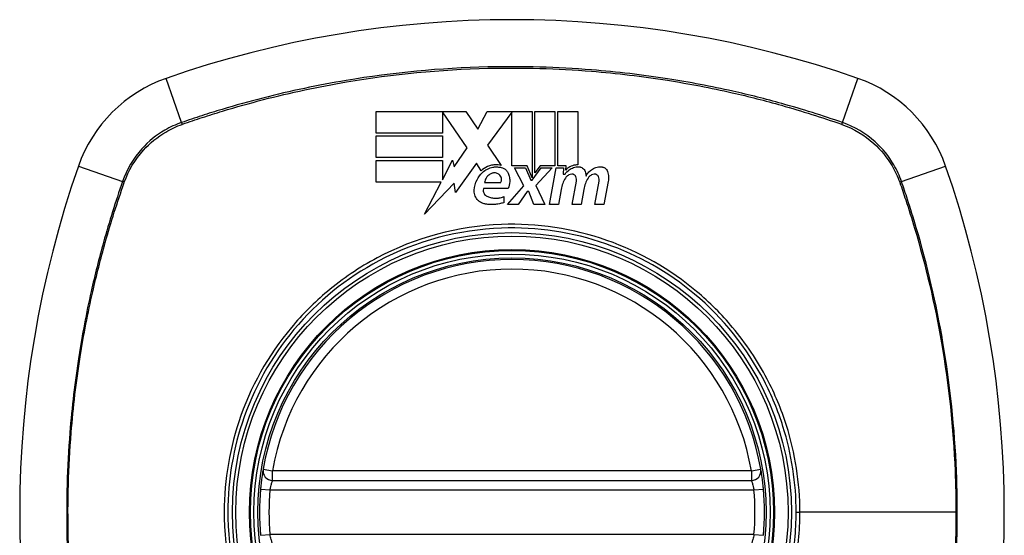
# Model space of a CAD drawing. Header units: inches. Extents: x 101 to 245, y 72 to 111.
# Tile 14 of 38: x 171.096 to 172.316, y 91.32 to 91.959. Entities that reach past the tile are written whole.
import ezdxf

# ---------------------------------------------------------------- set-up
doc = ezdxf.new("R2010")
doc.units = ezdxf.units.IN
doc.header["$MEASUREMENT"] = 0
doc.layers.add('Visible Edges(ANSI)', color=7, linetype='Continuous', lineweight=25)
doc.layers.add('Visible Tangent Edges(ANSI)', color=7, linetype='Continuous', lineweight=25)

msp = doc.modelspace()

# ---------------------------------------------------------------- linework, layer by layer
at = {"layer": 'Visible Edges(ANSI)'}
for p, q in [((171.5373, 91.8181), (171.5373, 91.8448)), ((171.5373, 91.8448), (171.6488, 91.8448)), ((171.6503, 91.7996), (171.6196, 91.8443)), ((171.6196, 91.8443), (171.6196, 91.8181)), ((171.6488, 91.8448), (171.6635, 91.8231)), ((171.6635, 91.8231), (171.6751, 91.8448)), ((171.6751, 91.8448), (171.7308, 91.8448)), ((171.7058, 91.8438), (171.6753, 91.803)), ((171.7058, 91.7775), (171.7058, 91.8438)), ((171.7308, 91.8448), (171.7308, 91.7627)), ((171.7343, 91.7688), (171.7343, 91.8448)), ((171.7343, 91.8448), (171.7591, 91.8448)), ((171.7591, 91.8448), (171.7591, 91.7775)), ((171.7626, 91.7775), (171.7626, 91.8448)), ((171.7626, 91.8448), (171.7873, 91.8448)), ((171.7873, 91.8448), (171.7873, 91.7786)), ((171.6196, 91.8181), (171.5373, 91.8181)), ((171.5373, 91.7878), (171.5373, 91.8146)), ((171.5373, 91.8146), (171.6196, 91.8146)), ((171.6196, 91.8146), (171.6196, 91.7878)), ((171.634, 91.7762), (171.6503, 91.7996)), ((171.6753, 91.803), (171.6926, 91.7781)), ((171.6196, 91.7878), (171.5373, 91.7878)), ((171.5373, 91.7573), (171.5373, 91.7841)), ((171.5373, 91.7841), (171.6196, 91.7841)), ((171.6196, 91.7601), (171.6323, 91.7846)), ((171.6196, 91.7841), (171.6196, 91.7601)), ((171.6323, 91.7846), (171.634, 91.7762)), ((171.6618, 91.781), (171.6357, 91.7443)), ((171.6676, 91.7713), (171.6618, 91.781)), ((171.7246, 91.7775), (171.7058, 91.7775)), ((171.7206, 91.7528), (171.7091, 91.7751)), ((171.7091, 91.7751), (171.7226, 91.7751)), ((171.7226, 91.7751), (171.7291, 91.7598)), ((171.7308, 91.7627), (171.7246, 91.7775)), ((171.7308, 91.7598), (171.742, 91.7751)), ((171.7406, 91.7775), (171.7343, 91.7688)), ((171.7556, 91.7751), (171.7353, 91.753)), ((171.7591, 91.7775), (171.7406, 91.7775)), ((171.742, 91.7751), (171.7556, 91.7751)), ((171.7523, 91.7296), (171.7604, 91.7751)), ((171.7604, 91.7751), (171.7698, 91.7751)), ((171.7728, 91.7775), (171.7626, 91.7775)), ((171.7698, 91.7751), (171.7691, 91.7671)), ((171.7724, 91.7723), (171.7728, 91.7775)), ((171.6182, 91.7573), (171.5373, 91.7573)), ((171.5975, 91.7176), (171.6182, 91.7573)), ((171.634, 91.7561), (171.5975, 91.7176)), ((171.6357, 91.7443), (171.634, 91.7561)), ((171.6718, 91.7568), (171.6918, 91.7568)), ((171.7291, 91.7598), (171.7308, 91.7598)), ((171.7691, 91.7671), (171.7716, 91.7671)), ((171.7806, 91.7296), (171.7857, 91.7583)), ((171.8086, 91.7296), (171.8137, 91.7583)), ((171.8251, 91.7582), (171.8196, 91.7296)), ((171.7011, 91.7493), (171.6706, 91.7493)), ((171.7001, 91.7296), (171.7206, 91.7528)), ((171.7248, 91.7458), (171.7136, 91.7296)), ((171.7268, 91.7458), (171.7248, 91.7458)), ((171.7331, 91.7296), (171.7268, 91.7458)), ((171.7353, 91.753), (171.7466, 91.7296)), ((171.7667, 91.7483), (171.7633, 91.7296)), ((171.7949, 91.7483), (171.7916, 91.7296)), ((171.6956, 91.7393), (171.6956, 91.7318)), ((171.7136, 91.7296), (171.7001, 91.7296)), ((171.7466, 91.7296), (171.7331, 91.7296)), ((171.7633, 91.7296), (171.7523, 91.7296)), ((171.7916, 91.7296), (171.7806, 91.7296)), ((171.8196, 91.7296), (171.8086, 91.7296)), ((171.409, 91.3877), (172.0026, 91.3877))]:
    msp.add_line(p, q, dxfattribs=at)
for radius in [0.3199, 0.315]:
    msp.add_circle((171.7058, 91.3483), radius, dxfattribs=at)
for centre, radius, start, end in [((171.7058, 90.6594), 1.2992, 70.7337, 109.2663), ((171.3356, 91.7186), 0.1772, 109.2663, 160.7337), ((172.0761, 91.7186), 0.1772, 19.2663, 70.7337), ((172.3948, 91.3483), 1.2992, 160.7337, 199.2663), ((171.0169, 91.3483), 1.2992, 340.7337, 19.2663), ((171.7058, 91.3483), 0.313, 9.784, 170.216), ((171.409, 91.3995), 0.0118, 170.216, 270), ((172.0026, 91.3995), 0.0118, 270, 9.784), ((171.7058, 91.3483), 0.313, 174.7499, 185.2501), ((171.7058, 91.3483), 0.313, 354.7499, 5.2501)]:
    msp.add_arc(centre, radius, start, end, dxfattribs=at)
for points, knots in [([(171.6591, 91.7473), (171.6594, 91.7518), (171.6605, 91.7562), (171.6642, 91.7635), (171.6664, 91.7665), (171.6691, 91.7691)], [-0.0651785, -0.0651785, -0.0651785, -0.0651785, -0.02911205, -0.02911205, 0, 0, 0, 0]), ([(171.6926, 91.7781), (171.6913, 91.7784), (171.69, 91.7786), (171.6882, 91.7787), (171.6878, 91.7788), (171.687, 91.7788), (171.6866, 91.7788), (171.686, 91.7788), (171.6857, 91.7788), (171.6852, 91.7788), (171.6849, 91.7787), (171.6843, 91.7787), (171.6838, 91.7787), (171.6824, 91.7785), (171.6815, 91.7783), (171.6789, 91.7778), (171.6772, 91.7773), (171.6727, 91.7753), (171.67, 91.7735), (171.6676, 91.7713)], [-0.06899169, -0.06899169, -0.06899169, -0.06899169, -0.05878002, -0.05878002, -0.05561, -0.05561, -0.05273167, -0.05273167, -0.05061216, -0.05061216, -0.04865735, -0.04865735, -0.04550856, -0.04550856, -0.03795067, -0.03795067, -0.02502911, -0.02502911, 0, 0, 0, 0]), ([(171.6691, 91.7691), (171.6709, 91.7709), (171.673, 91.7724), (171.6775, 91.7746), (171.6798, 91.7754), (171.6829, 91.7759), (171.6835, 91.776), (171.6845, 91.7761), (171.6848, 91.7761), (171.6853, 91.7762), (171.6856, 91.7762), (171.6861, 91.7762), (171.6864, 91.7762), (171.6871, 91.7762), (171.6876, 91.7762), (171.6889, 91.7761), (171.6897, 91.776), (171.6906, 91.7758)], [-0.06373187, -0.06373187, -0.06373187, -0.06373187, -0.04404665, -0.04404665, -0.02524201, -0.02524201, -0.02033555, -0.02033555, -0.01791741, -0.01791741, -0.01602226, -0.01602226, -0.01392522, -0.01392522, -0.01050046, -0.01050046, -0.00386231, -0.00386231, -0.00386231, -0.00386231]), ([(171.6811, 91.7683), (171.68, 91.7679), (171.6789, 91.7674), (171.6773, 91.7663), (171.6766, 91.7658), (171.6751, 91.7643), (171.6743, 91.7633), (171.6727, 91.7606), (171.6721, 91.7587), (171.6718, 91.7568)], [-0.04086178, -0.04086178, -0.04086178, -0.04086178, -0.03180686, -0.03180686, -0.02543884, -0.02543884, -0.01530154, -0.01530154, 0, 0, 0, 0]), ([(171.6898, 91.7668), (171.6894, 91.7672), (171.689, 91.7675), (171.6879, 91.7681), (171.6872, 91.7683), (171.6859, 91.7687), (171.6853, 91.7688), (171.6845, 91.7688), (171.6843, 91.7689), (171.6841, 91.7689), (171.684, 91.7689), (171.6838, 91.7688), (171.6837, 91.7688), (171.6835, 91.7688), (171.6834, 91.7688), (171.6831, 91.7688), (171.6829, 91.7688), (171.6822, 91.7687), (171.6816, 91.7685), (171.6811, 91.7683)], [-0.02524521, -0.02524521, -0.02524521, -0.02524521, -0.02119963, -0.02119963, -0.01548649, -0.01548649, -0.0107886, -0.0107886, -0.00949271, -0.00949271, -0.00871746, -0.00871746, -0.00802869, -0.00802869, -0.00716605, -0.00716605, -0.00583345, -0.00583345, -0.00150535, -0.00150535, -0.00150535, -0.00150535]), ([(171.6906, 91.7758), (171.6912, 91.7758), (171.6917, 91.7757), (171.6934, 91.7753), (171.6945, 91.7749), (171.6968, 91.7737), (171.6979, 91.7728), (171.6998, 91.7707), (171.7006, 91.7696), (171.7011, 91.7683)], [-0.03526655, -0.03526655, -0.03526655, -0.03526655, -0.03088657, -0.03088657, -0.02197862, -0.02197862, -0.01079591, -0.01079591, 0, 0, 0, 0]), ([(171.7011, 91.7683), (171.7018, 91.7667), (171.7024, 91.765), (171.703, 91.7615), (171.7031, 91.7597), (171.703, 91.755), (171.7023, 91.7521), (171.7011, 91.7493)], [-0.05252162, -0.05252162, -0.05252162, -0.05252162, -0.03802982, -0.03802982, -0.02406892, -0.02406892, 0, 0, 0, 0]), ([(171.7716, 91.7671), (171.7729, 91.7692), (171.7747, 91.7711), (171.7785, 91.7738), (171.7802, 91.7747), (171.7842, 91.776), (171.7864, 91.7763), (171.7886, 91.7763)], [-0.0529494, -0.0529494, -0.0529494, -0.0529494, -0.03254649, -0.03254649, -0.01730062, -0.01730062, -0.00039707, -0.00039707, -0.00039707, -0.00039707]), ([(171.7873, 91.7786), (171.7864, 91.7786), (171.7854, 91.7786), (171.782, 91.7781), (171.7797, 91.7774), (171.7756, 91.7752), (171.7739, 91.7739), (171.7724, 91.7723)], [-0.04317297, -0.04317297, -0.04317297, -0.04317297, -0.0356333, -0.0356333, -0.01696241, -0.01696241, 0, 0, 0, 0]), ([(171.7886, 91.7763), (171.7887, 91.7763), (171.7888, 91.7763), (171.789, 91.7763), (171.7891, 91.7763), (171.7893, 91.7763), (171.7894, 91.7763), (171.7895, 91.7763), (171.7896, 91.7762), (171.7898, 91.7762), (171.7899, 91.7762), (171.7901, 91.7762), (171.7902, 91.7761), (171.7907, 91.776), (171.791, 91.7759), (171.7921, 91.7756), (171.7927, 91.7752), (171.7941, 91.7743), (171.7947, 91.7737), (171.7958, 91.7722), (171.7963, 91.7713), (171.7966, 91.7703)], [-0.02766047, -0.02766047, -0.02766047, -0.02766047, -0.02680401, -0.02680401, -0.0261056, -0.0261056, -0.02548201, -0.02548201, -0.02488025, -0.02488025, -0.02420509, -0.02420509, -0.02317395, -0.02317395, -0.02044509, -0.02044509, -0.01476326, -0.01476326, -0.00792574, -0.00792574, 0, 0, 0, 0]), ([(171.7976, 91.7648), (171.7983, 91.7663), (171.7992, 91.7676), (171.8014, 91.7703), (171.8028, 91.7716), (171.806, 91.7738), (171.8078, 91.7747), (171.8118, 91.776), (171.8139, 91.7763), (171.8161, 91.7763)], [-0.06020904, -0.06020904, -0.06020904, -0.06020904, -0.04740935, -0.04740935, -0.03262202, -0.03262202, -0.01678225, -0.01678225, -0.00037275, -0.00037275, -0.00037275, -0.00037275]), ([(171.8161, 91.7763), (171.8163, 91.7763), (171.8165, 91.7763), (171.8168, 91.7763), (171.817, 91.7763), (171.8172, 91.7762), (171.8173, 91.7762), (171.8175, 91.7762), (171.8175, 91.7762), (171.8177, 91.7762), (171.8178, 91.7761), (171.818, 91.7761), (171.8182, 91.776), (171.8187, 91.7759), (171.8191, 91.7758), (171.82, 91.7754), (171.8205, 91.7751), (171.8217, 91.7743), (171.8224, 91.7736), (171.8236, 91.7721), (171.824, 91.7712), (171.8243, 91.7703)], [-0.02806933, -0.02806933, -0.02806933, -0.02806933, -0.02655837, -0.02655837, -0.0254402, -0.0254402, -0.02479565, -0.02479565, -0.02416023, -0.02416023, -0.02344141, -0.02344141, -0.02230527, -0.02230527, -0.01907839, -0.01907839, -0.01504987, -0.01504987, -0.00755311, -0.00755311, 0, 0, 0, 0]), ([(171.8243, 91.7703), (171.825, 91.7683), (171.8254, 91.7662), (171.8257, 91.7621), (171.8255, 91.7601), (171.8251, 91.7582)], [-0.03334269, -0.03334269, -0.03334269, -0.03334269, -0.01618292, -0.01618292, -0.00041988, -0.00041988, -0.00041988, -0.00041988]), ([(171.6918, 91.7568), (171.6919, 91.757), (171.692, 91.7572), (171.6923, 91.7579), (171.6925, 91.7584), (171.6929, 91.76), (171.6929, 91.7611), (171.6925, 91.7631), (171.6921, 91.764), (171.6911, 91.7656), (171.6905, 91.7663), (171.6898, 91.7668)], [-0.02954107, -0.02954107, -0.02954107, -0.02954107, -0.0279188, -0.0279188, -0.02353211, -0.02353211, -0.01478416, -0.01478416, -0.00692303, -0.00692303, 0, 0, 0, 0]), ([(171.7799, 91.7672), (171.7786, 91.7671), (171.7775, 91.7667), (171.7757, 91.7659), (171.775, 91.7654), (171.7735, 91.7642), (171.7727, 91.7634), (171.7721, 91.7624)], [-0.02463866, -0.02463866, -0.02463866, -0.02463866, -0.01525184, -0.01525184, -0.00931987, -0.00931987, 0, 0, 0, 0]), ([(171.785, 91.7642), (171.7848, 91.7645), (171.7847, 91.7648), (171.7842, 91.7655), (171.7839, 91.7658), (171.7832, 91.7664), (171.7828, 91.7666), (171.7821, 91.7669), (171.7818, 91.767), (171.7814, 91.7671), (171.7813, 91.7671), (171.7812, 91.7672), (171.7811, 91.7672), (171.781, 91.7672), (171.781, 91.7672), (171.7809, 91.7672), (171.7808, 91.7672), (171.7806, 91.7672), (171.7805, 91.7672), (171.7802, 91.7672), (171.7801, 91.7672), (171.7799, 91.7672)], [-0.01824014, -0.01824014, -0.01824014, -0.01824014, -0.0154558, -0.0154558, -0.01198937, -0.01198937, -0.00859566, -0.00859566, -0.00615971, -0.00615971, -0.00546034, -0.00546034, -0.00503601, -0.00503601, -0.00465527, -0.00465527, -0.00417342, -0.00417342, -0.00341971, -0.00341971, -0.00194251, -0.00194251, -0.00194251, -0.00194251]), ([(171.7857, 91.7583), (171.7858, 91.7593), (171.7859, 91.7602), (171.7857, 91.7622), (171.7854, 91.7632), (171.785, 91.7642)], [-0.01604893, -0.01604893, -0.01604893, -0.01604893, -0.00847727, -0.00847727, 0, 0, 0, 0]), ([(171.8078, 91.7672), (171.8067, 91.7671), (171.8055, 91.7667), (171.8038, 91.7659), (171.8031, 91.7655), (171.8016, 91.7643), (171.8007, 91.7634), (171.8001, 91.7624)], [-0.02463691, -0.02463691, -0.02463691, -0.02463691, -0.01555528, -0.01555528, -0.00955626, -0.00955626, 0, 0, 0, 0]), ([(171.813, 91.7642), (171.8128, 91.7645), (171.8127, 91.7648), (171.8122, 91.7655), (171.8119, 91.7658), (171.8112, 91.7663), (171.8109, 91.7666), (171.8102, 91.7669), (171.81, 91.767), (171.8096, 91.7671), (171.8095, 91.7671), (171.8094, 91.7671), (171.8093, 91.7671), (171.8092, 91.7671), (171.8092, 91.7672), (171.8091, 91.7672), (171.809, 91.7672), (171.8088, 91.7672), (171.8087, 91.7672), (171.8084, 91.7672), (171.8081, 91.7672), (171.8078, 91.7672)], [-0.01825939, -0.01825939, -0.01825939, -0.01825939, -0.01555937, -0.01555937, -0.01215229, -0.01215229, -0.00884391, -0.00884391, -0.00670425, -0.00670425, -0.00603459, -0.00603459, -0.00561463, -0.00561463, -0.00522861, -0.00522861, -0.00473542, -0.00473542, -0.00393494, -0.00393494, -0.00196875, -0.00196875, -0.00196875, -0.00196875]), ([(171.8137, 91.7583), (171.8138, 91.7593), (171.8139, 91.7602), (171.8137, 91.7622), (171.8134, 91.7632), (171.813, 91.7642)], [-0.01599987, -0.01599987, -0.01599987, -0.01599987, -0.00850266, -0.00850266, 0, 0, 0, 0]), ([(171.6731, 91.7301), (171.6718, 91.7303), (171.6705, 91.7306), (171.6685, 91.7315), (171.6677, 91.7318), (171.6658, 91.733), (171.6648, 91.7338), (171.6624, 91.7362), (171.6612, 91.738), (171.6595, 91.742), (171.659, 91.7443), (171.6591, 91.7468), (171.6591, 91.7471), (171.6591, 91.7473)], [-0.07879273, -0.07879273, -0.07879273, -0.07879273, -0.06865981, -0.06865981, -0.06195708, -0.06195708, -0.05155002, -0.05155002, -0.03492434, -0.03492434, -0.01659653, -0.01659653, -0.01443138, -0.01443138, -0.01443138, -0.01443138]), ([(171.6706, 91.7493), (171.6705, 91.7492), (171.6705, 91.749), (171.6703, 91.748), (171.6702, 91.7471), (171.6704, 91.7452), (171.6707, 91.7443), (171.6716, 91.7425), (171.6722, 91.7418), (171.6734, 91.7406), (171.6741, 91.7402), (171.6748, 91.7398)], [-0.03010904, -0.03010904, -0.03010904, -0.03010904, -0.02874945, -0.02874945, -0.02177568, -0.02177568, -0.01355693, -0.01355693, -0.00629065, -0.00629065, 0, 0, 0, 0]), ([(171.6956, 91.7318), (171.6938, 91.7313), (171.692, 91.7308), (171.689, 91.7302), (171.6877, 91.73), (171.6858, 91.7298), (171.6852, 91.7297), (171.684, 91.7297), (171.6835, 91.7296), (171.6824, 91.7296), (171.6819, 91.7296), (171.6806, 91.7295), (171.6798, 91.7295), (171.677, 91.7296), (171.675, 91.7298), (171.6731, 91.7301)], [-0.05857853, -0.05857853, -0.05857853, -0.05857853, -0.04427096, -0.04427096, -0.03493369, -0.03493369, -0.0296881, -0.0296881, -0.0258246, -0.0258246, -0.02178743, -0.02178743, -0.01568984, -0.01568984, -0.00067754, -0.00067754, -0.00067754, -0.00067754]), ([(171.6748, 91.7398), (171.6762, 91.7392), (171.6776, 91.7387), (171.6807, 91.7378), (171.6824, 91.7375), (171.6847, 91.7374), (171.6852, 91.7374), (171.686, 91.7374), (171.6863, 91.7374), (171.6868, 91.7374), (171.6871, 91.7374), (171.6877, 91.7374), (171.688, 91.7375), (171.6888, 91.7376), (171.6893, 91.7376), (171.6918, 91.738), (171.6937, 91.7386), (171.6956, 91.7393)], [-0.05506664, -0.05506664, -0.05506664, -0.05506664, -0.04374259, -0.04374259, -0.03018084, -0.03018084, -0.0264387, -0.0264387, -0.02420765, -0.02420765, -0.02223233, -0.02223233, -0.01976957, -0.01976957, -0.01599104, -0.01599104, -0.00050036, -0.00050036, -0.00050036, -0.00050036]), ([(171.3974, 91.4015), (171.3974, 91.4015), (171.3972, 91.4002), (171.3964, 91.3956), (171.396, 91.3925), (171.3952, 91.3867), (171.3949, 91.3843), (171.3945, 91.3802), (171.3943, 91.3786), (171.3942, 91.377)], [0, 0, 0, 0, 0.03342093, 0.03342093, 0.06354683, 0.06354683, 0.08237552, 0.08237552, 0.09414345, 0.09414345, 0.09414345, 0.09414345]), ([(172.0175, 91.377), (172.0174, 91.3786), (172.0172, 91.3802), (172.0168, 91.3843), (172.0165, 91.3867), (172.0157, 91.3925), (172.0153, 91.3956), (172.0145, 91.4002), (172.0143, 91.4015), (172.0143, 91.4015)], [0, 0, 0, 0, 0.01176793, 0.01176793, 0.03059662, 0.03059662, 0.06072253, 0.06072253, 0.09414345, 0.09414345, 0.09414345, 0.09414345])]:
    msp.add_open_spline(points, degree=3, knots=knots, dxfattribs=at)
for points in [[(171.7966, 91.7703), (171.7971, 91.7685), (171.7975, 91.7667), (171.7976, 91.7648)], [(171.7721, 91.7624), (171.7694, 91.7581), (171.7675, 91.7533), (171.7667, 91.7483)], [(171.8001, 91.7624), (171.7975, 91.7581), (171.7957, 91.7533), (171.7949, 91.7483)]]:
    msp.add_open_spline(points, degree=3, dxfattribs=at)
at = {"layer": 'Visible Tangent Edges(ANSI)'}
for p, q in [((171.2963, 91.8311), (171.2772, 91.8858)), ((172.1154, 91.8311), (172.1345, 91.8858)), ((171.1684, 91.777), (171.223, 91.7579)), ((172.1887, 91.7579), (172.2433, 91.777)), ((171.3974, 91.4015), (171.409, 91.3995)), ((172.0026, 91.3995), (172.0143, 91.4015)), ((171.409, 91.3877), (171.409, 91.3995)), ((172.0026, 91.3995), (171.409, 91.3995)), ((172.0026, 91.3995), (172.0026, 91.3877)), ((171.3942, 91.377), (171.4059, 91.3759)), ((172.0058, 91.3759), (172.0175, 91.377)), ((171.4059, 91.3759), (172.0058, 91.3759)), ((172.0581, 91.3483), (172.0627, 91.3483)), ((172.2562, 91.3483), (172.0627, 91.3483)), ((171.3942, 91.3197), (171.4059, 91.3208)), ((172.0058, 91.3208), (171.4059, 91.3208)), ((172.0058, 91.3208), (172.0175, 91.3197))]:
    msp.add_line(p, q, dxfattribs=at)
for radius in [0.3464, 0.3422, 0.3254, 0.3242]:
    msp.add_circle((171.7058, 91.3483), radius, dxfattribs=at)
for start, end in [(9.784, 170.216), (174.7499, 185.2501), (354.7499, 5.2501)]:
    msp.add_arc((171.7058, 91.3483), 0.3012, start, end, dxfattribs=at)
for centre, major_axis, start_param, end_param in [((171.2979, 91.8265), (-0.00321, 0.00931), 1.046967, 1.310674), ((172.1138, 91.8265), (-0.00321, -0.00931), 1.830918, 2.094625), ((171.2277, 91.7563), (0.00931, -0.00321), 1.830918, 2.094625), ((172.184, 91.7563), (-0.00931, -0.00321), 4.18856, 4.452267)]:
    msp.add_ellipse(centre, major_axis=major_axis, ratio=0.002592, start_param=start_param, end_param=end_param, dxfattribs=at)
for points, knots in [([(172.1154, 91.8311), (172.1031, 91.8354), (172.0906, 91.8396), (172.0657, 91.8474), (172.0531, 91.8511), (172.0203, 91.8602), (171.9999, 91.8654), (171.9527, 91.876), (171.9258, 91.8811), (171.8675, 91.8902), (171.836, 91.8939), (171.7617, 91.8998), (171.7188, 91.901), (171.6171, 91.8986), (171.5583, 91.893), (171.4656, 91.8775), (171.4312, 91.8702), (171.3801, 91.8572), (171.3632, 91.8525), (171.338, 91.8449), (171.3296, 91.8423), (171.3129, 91.8368), (171.3046, 91.834), (171.2963, 91.8311)], [0, 0, 0, 0, 0.099284, 0.099284, 0.198296, 0.198296, 0.356933, 0.356933, 0.563161, 0.563161, 0.801732, 0.801732, 1.126637, 1.126637, 1.572986, 1.572986, 1.839557, 1.839557, 1.972882, 1.972882, 2.039554, 2.039554, 2.106203, 2.106203, 2.106203, 2.106203]), ([(171.2975, 91.8291), (171.3058, 91.832), (171.3138, 91.8347), (171.3303, 91.8401), (171.3386, 91.8427), (171.3638, 91.8504), (171.3807, 91.8551), (171.4316, 91.8683), (171.466, 91.8756), (171.5585, 91.8912), (171.6172, 91.8969), (171.7188, 91.8994), (171.7616, 91.8982), (171.8359, 91.8922), (171.8673, 91.8885), (171.9255, 91.8792), (171.9523, 91.8741), (171.9994, 91.8634), (172.0197, 91.8582), (172.0525, 91.849), (172.065, 91.8452), (172.0898, 91.8374), (172.1018, 91.8334), (172.1142, 91.8291)], [-2.104956, -2.104956, -2.104956, -2.104956, -2.039554, -2.039554, -1.972882, -1.972882, -1.839557, -1.839557, -1.572986, -1.572986, -1.126637, -1.126637, -0.801732, -0.801732, -0.563161, -0.563161, -0.356933, -0.356933, -0.198296, -0.198296, -0.099284, -0.099284, -0.001246, -0.001246, -0.001246, -0.001246]), ([(171.2963, 91.8311), (171.289, 91.8287), (171.282, 91.8255), (171.2648, 91.8155), (171.2552, 91.8077), (171.2364, 91.7868), (171.2282, 91.7729), (171.223, 91.7579)], [0, 0, 0, 0, 0.0558923, 0.0558923, 0.1453199, 0.1453199, 0.261048, 0.261048, 0.261048, 0.261048]), ([(171.2253, 91.7571), (171.2305, 91.7718), (171.2386, 91.7853), (171.257, 91.8057), (171.2664, 91.8133), (171.2832, 91.8232), (171.29, 91.8264), (171.297, 91.8289)], [-0.261048, -0.261048, -0.261048, -0.261048, -0.1453199, -0.1453199, -0.0558923, -0.0558923, 0, 0, 0, 0]), ([(172.1147, 91.8289), (172.1293, 91.8237), (172.1428, 91.8156), (172.1632, 91.7972), (172.1708, 91.7878), (172.1807, 91.771), (172.1839, 91.7642), (172.1864, 91.7571)], [-0.261048, -0.261048, -0.261048, -0.261048, -0.1453199, -0.1453199, -0.0558923, -0.0558923, 0, 0, 0, 0]), ([(172.1887, 91.7579), (172.1862, 91.7651), (172.183, 91.7721), (172.173, 91.7893), (172.1652, 91.799), (172.1443, 91.8178), (172.1304, 91.826), (172.1154, 91.8311)], [0, 0, 0, 0, 0.0558923, 0.0558923, 0.1453199, 0.1453199, 0.261048, 0.261048, 0.261048, 0.261048]), ([(171.223, 91.7579), (171.2188, 91.7455), (171.2146, 91.7331), (171.2068, 91.7081), (171.2031, 91.6956), (171.1939, 91.6627), (171.1888, 91.6424), (171.1782, 91.5952), (171.1731, 91.5683), (171.164, 91.51), (171.1603, 91.4785), (171.1544, 91.4042), (171.1532, 91.3613), (171.1556, 91.2596), (171.1612, 91.2007), (171.1767, 91.1081), (171.1839, 91.0737), (171.197, 91.0226), (171.2017, 91.0057), (171.2093, 90.9805), (171.2119, 90.9721), (171.2173, 90.9554), (171.2202, 90.9471), (171.223, 90.9387)], [0, 0, 0, 0, 0.099284, 0.099284, 0.198296, 0.198296, 0.356933, 0.356933, 0.563161, 0.563161, 0.801732, 0.801732, 1.126637, 1.126637, 1.572986, 1.572986, 1.839557, 1.839557, 1.972882, 1.972882, 2.039554, 2.039554, 2.106203, 2.106203, 2.106203, 2.106203]), ([(171.2251, 90.94), (171.2222, 90.9483), (171.2195, 90.9563), (171.2141, 90.9728), (171.2115, 90.9811), (171.2038, 91.0063), (171.1991, 91.0232), (171.1859, 91.0741), (171.1786, 91.1085), (171.163, 91.2009), (171.1573, 91.2597), (171.1548, 91.3613), (171.156, 91.4041), (171.162, 91.4783), (171.1657, 91.5097), (171.1749, 91.5679), (171.1801, 91.5948), (171.1908, 91.6419), (171.196, 91.6622), (171.2052, 91.695), (171.2089, 91.7075), (171.2168, 91.7323), (171.2208, 91.7443), (171.2251, 91.7567)], [-2.104956, -2.104956, -2.104956, -2.104956, -2.039554, -2.039554, -1.972882, -1.972882, -1.839557, -1.839557, -1.572986, -1.572986, -1.126637, -1.126637, -0.801732, -0.801732, -0.563161, -0.563161, -0.356933, -0.356933, -0.198296, -0.198296, -0.099284, -0.099284, -0.001246, -0.001246, -0.001246, -0.001246]), ([(172.1866, 91.7567), (172.1891, 91.7495), (172.1915, 91.7424), (172.1977, 91.7236), (172.2014, 91.7119), (172.2187, 91.6537), (172.2299, 91.6062), (172.2473, 91.5056), (172.2529, 91.4524), (172.2558, 91.3823), (172.2562, 91.3653), (172.2562, 91.3483)], [-2.102416, -2.102416, -2.102416, -2.102416, -2.045062, -2.045062, -1.95181, -1.95181, -1.583317, -1.583317, -1.179786, -1.179786, -1.050919, -1.050919, -1.050919, -1.050919]), ([(172.1887, 90.9387), (172.1929, 90.9511), (172.1971, 90.9635), (172.2049, 90.9885), (172.2086, 91.0011), (172.2178, 91.0339), (172.2229, 91.0543), (172.2335, 91.1015), (172.2386, 91.1284), (172.2483, 91.1906), (172.2523, 91.226), (172.258, 91.3074), (172.2587, 91.3533), (172.2546, 91.4526), (172.249, 91.5059), (172.2318, 91.6066), (172.2207, 91.6542), (172.2035, 91.7126), (172.1999, 91.7243), (172.1937, 91.7433), (172.1912, 91.7506), (172.1887, 91.7579)], [0, 0, 0, 0, 0.099284, 0.099284, 0.198297, 0.198297, 0.356934, 0.356934, 0.563163, 0.563163, 0.83126, 0.83126, 1.179786, 1.179786, 1.583317, 1.583317, 1.95181, 1.95181, 2.045062, 2.045062, 2.103661, 2.103661, 2.103661, 2.103661]), ([(171.9347, 91.6218), (171.902, 91.6492), (171.8642, 91.6708), (171.7816, 91.6998), (171.7372, 91.7065), (171.639, 91.7029), (171.586, 91.6886), (171.5166, 91.6517), (171.496, 91.6377), (171.477, 91.6218)], [-2.266012, -2.266012, -2.266012, -2.266012, -1.905714, -1.905714, -1.532987, -1.532987, -1.082671, -1.082671, -0.873089, -0.873089, -0.873089, -0.873089]), ([(172.0581, 91.3483), (172.0581, 91.3255), (172.0559, 91.3025), (172.0457, 91.251), (172.0364, 91.2229), (172.0111, 91.1699), (171.995, 91.1447), (171.9761, 91.1221), (171.9476, 91.0879), (171.9129, 91.0597), (171.8373, 91.0189), (171.7976, 91.0057), (171.7206, 90.9945), (171.6832, 90.995), (171.6025, 91.0085), (171.5583, 91.0252), (171.5057, 91.0578), (171.4923, 91.0675), (171.4796, 91.078), (171.444, 91.1078), (171.4146, 91.1445), (171.3684, 91.2336), (171.3548, 91.287), (171.3529, 91.381), (171.3588, 91.4208), (171.3852, 91.501), (171.4072, 91.5406), (171.4356, 91.5746), (171.4646, 91.6094), (171.5004, 91.6383), (171.5875, 91.6844), (171.6398, 91.6984), (171.7368, 91.7019), (171.7807, 91.6953), (171.8623, 91.6669), (171.8997, 91.6457), (171.9321, 91.6186), (171.9675, 91.589), (171.9969, 91.5524), (172.0277, 91.4931), (172.0356, 91.474), (172.0525, 91.4203), (172.0581, 91.3841), (172.0581, 91.3483)], [-3.141593, -3.141593, -3.141593, -3.141593, -2.946594, -2.946594, -2.696251, -2.696251, -2.445914, -2.445914, -2.445914, -2.067507, -2.067507, -1.716551, -1.716551, -1.405531, -1.405531, -1.016056, -1.016056, -0.875434, -0.875434, -0.875434, -0.479101, -0.479101, -0.021702, -0.021702, 0.31764, 0.31764, 0.695378, 0.695378, 0.695378, 1.082671, 1.082671, 1.532987, 1.532987, 1.905714, 1.905714, 2.266012, 2.266012, 2.266012, 2.660331, 2.660331, 2.835226, 2.835226, 3.141593, 3.141593, 3.141593, 3.141593]), ([(171.4324, 91.5772), (171.4036, 91.5429), (171.3812, 91.5029), (171.3544, 91.4218), (171.3483, 91.3814), (171.3503, 91.2862), (171.3642, 91.2322), (171.4013, 91.1608), (171.4158, 91.1392), (171.4324, 91.1195)], [-0.695378, -0.695378, -0.695378, -0.695378, -0.31764, -0.31764, 0.021702, 0.021702, 0.479101, 0.479101, 0.69757, 0.69757, 0.69757, 0.69757]), ([(172.0627, 91.3483), (172.0627, 91.3846), (172.057, 91.4213), (172.0398, 91.4756), (172.0317, 91.4949), (172.0101, 91.5361), (171.9958, 91.5576), (171.9793, 91.5772)], [-3.1415927, -3.1415927, -3.1415927, -3.1415927, -2.8352255, -2.8352255, -2.6603308, -2.6603308, -2.4437372, -2.4437372, -2.4437372, -2.4437372]), ([(171.4059, 91.3759), (171.4061, 91.3767), (171.4062, 91.3774), (171.4066, 91.3794), (171.4069, 91.3806), (171.4077, 91.3834), (171.4081, 91.3849), (171.4088, 91.3871), (171.409, 91.3877), (171.409, 91.3877)], [-0.09414345, -0.09414345, -0.09414345, -0.09414345, -0.08237552, -0.08237552, -0.06354683, -0.06354683, -0.03342093, -0.03342093, 0, 0, 0, 0]), ([(172.0026, 91.3877), (172.0026, 91.3877), (172.0029, 91.3871), (172.0036, 91.3849), (172.004, 91.3834), (172.0048, 91.3806), (172.005, 91.3794), (172.0055, 91.3774), (172.0056, 91.3767), (172.0058, 91.3759)], [-0.09414345, -0.09414345, -0.09414345, -0.09414345, -0.06072253, -0.06072253, -0.03059662, -0.03059662, -0.01176793, -0.01176793, 0, 0, 0, 0]), ([(171.9793, 91.1195), (171.9985, 91.1423), (172.0148, 91.1677), (172.0406, 91.2214), (172.05, 91.2497), (172.0604, 91.3019), (172.0627, 91.3252), (172.0627, 91.3483)], [2.4459135, 2.4459135, 2.4459135, 2.4459135, 2.6962509, 2.6962509, 2.9465939, 2.9465939, 3.1415927, 3.1415927, 3.1415927, 3.1415927]), ([(172.2562, 91.3483), (172.2562, 91.3194), (172.2552, 91.2904), (172.2506, 91.2261), (172.2466, 91.1908), (172.2368, 91.1287), (172.2316, 91.1019), (172.2209, 91.0548), (172.2157, 91.0345), (172.2065, 91.0017), (172.2027, 90.9892), (172.1949, 90.9644), (172.1909, 90.9524), (172.1866, 90.94)], [-1.050919, -1.050919, -1.050919, -1.050919, -0.83126, -0.83126, -0.563163, -0.563163, -0.356934, -0.356934, -0.198297, -0.198297, -0.099284, -0.099284, -0.001246, -0.001246, -0.001246, -0.001246]), ([(171.409, 91.309), (171.409, 91.309), (171.409, 91.309), (171.4089, 91.3094), (171.4087, 91.3099), (171.4082, 91.3115), (171.4078, 91.3129), (171.4068, 91.3164), (171.4063, 91.3186), (171.4059, 91.3208)], [-0.09415008, -0.09415008, -0.09415008, -0.09415008, -0.08238132, -0.08238132, -0.06355131, -0.06355131, -0.03342328, -0.03342328, 0, 0, 0, 0]), ([(172.0058, 91.3208), (172.0054, 91.3186), (172.0049, 91.3164), (172.0039, 91.3129), (172.0035, 91.3115), (172.003, 91.3099), (172.0028, 91.3094), (172.0027, 91.309), (172.0026, 91.309), (172.0026, 91.309)], [-0.09415008, -0.09415008, -0.09415008, -0.09415008, -0.0607268, -0.0607268, -0.03059878, -0.03059878, -0.01176876, -0.01176876, 0, 0, 0, 0])]:
    msp.add_open_spline(points, degree=3, knots=knots, dxfattribs=at)
for points in [[(171.297, 91.8289), (171.2972, 91.8289), (171.2974, 91.829), (171.2975, 91.8291)], [(172.1142, 91.8291), (172.1143, 91.829), (172.1145, 91.8289), (172.1147, 91.8289)], [(171.2251, 91.7567), (171.2252, 91.7568), (171.2252, 91.757), (171.2253, 91.7571)], [(172.1864, 91.7571), (172.1865, 91.757), (172.1865, 91.7568), (172.1866, 91.7567)], [(171.477, 91.6218), (171.4609, 91.6083), (171.4459, 91.5933), (171.4324, 91.5772)], [(171.9793, 91.5772), (171.9658, 91.5933), (171.9509, 91.6082), (171.9347, 91.6218)]]:
    msp.add_open_spline(points, degree=3, dxfattribs=at)

doc.saveas('drawing.dxf')
